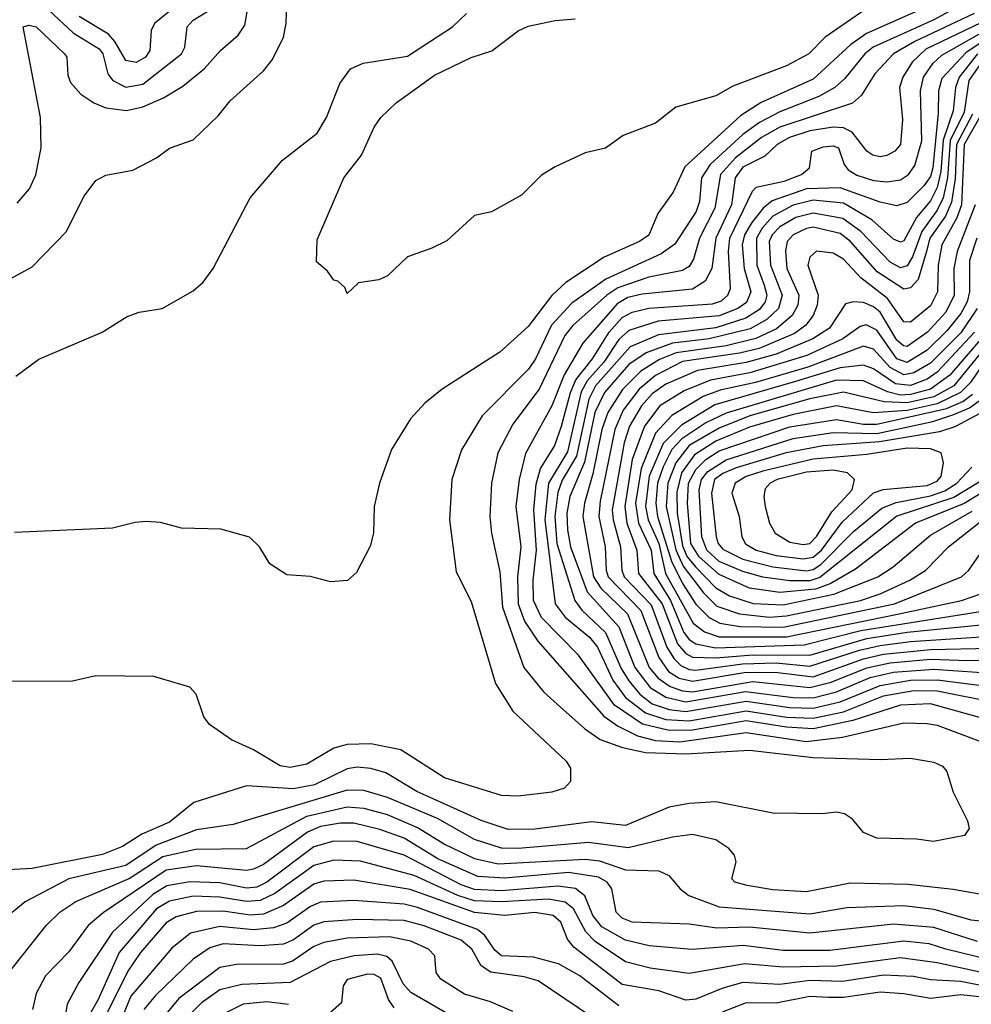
# Model space of a CAD drawing. Extents: x 997028 to 1115134, y 536408 to 618974.
# Tile 120 of 256: x 1018358 to 1021197, y 574520 to 577457. Entities that reach past the tile are written whole.
import ezdxf

# ---------------------------------------------------------------- set-up
doc = ezdxf.new("R2010")
doc.units = 0

msp = doc.modelspace()

# ---------------------------------------------------------------- linework, layer by layer
at = {"layer": '0CON10XD'}
for points in [[(1018350.3, 576909.7), (1018387.2, 576952.8), (1018406.2, 576993.8), (1018421.9, 577075), (1018419.8, 577165), (1018368, 577435), (1018385, 577440.9), (1018406.7, 577435), (1018491.8, 577355), (1018498.2, 577345), (1018501.4, 577291.4), (1018509.5, 577269.5), (1018540.8, 577235), (1018578.8, 577208.8), (1018615, 577194.2), (1018676.1, 577186.1), (1018725, 577196.7), (1018786.5, 577223.5), (1018845, 577258.9), (1018908.9, 577311.1), (1018956.5, 577365), (1019009.2, 577410.8), (1019029.4, 577440.6), (1019063.3, 577635)], [(1018223.6, 576626.4), (1018395, 576720), (1018496.1, 576823.9), (1018549.9, 576930.1), (1018585, 576976.7), (1018615, 576993.3), (1018695, 577008), (1018765.7, 577044.3), (1018805, 577073.8), (1018875, 577098), (1018949.8, 577170.2), (1018985.8, 577215), (1019085.4, 577304.6), (1019112, 577338), (1019145.4, 577405), (1019153.2, 577445), (1019157.9, 577605)], [(1018861.3, 577528.7), (1018760.2, 577445), (1018750.6, 577425), (1018746.4, 577365), (1018733.2, 577345), (1018705, 577328.8), (1018674.9, 577334.9), (1018642, 577392), (1018623.3, 577413.3), (1018535, 577466.3)], [(1021174.8, 577505), (1021085, 577456.7), (1020904.4, 577375), (1020879.4, 577355), (1020818.9, 577281.1), (1020789.8, 577255), (1020742, 577228), (1020625, 577181.5), (1020565, 577150.5), (1020515.2, 577114.8), (1020417.7, 577025), (1020392.2, 576985), (1020385.4, 576915), (1020376.2, 576885), (1020312.3, 576787.7), (1020271.2, 576758.8), (1020106.9, 576683.1), (1020005, 576611.6), (1019944.7, 576545.3), (1019896.8, 576445), (1019875.8, 576414.2), (1019737.3, 576275), (1019675.9, 576174.1), (1019646.9, 576085), (1019640.4, 575965), (1019660.2, 575810.2), (1019705, 575722), (1019777.2, 575477.2), (1019829.1, 575395), (1019988.6, 575245), (1020000.8, 575225), (1020001.2, 575185), (1019983.3, 575165), (1019945, 575152.9), (1019845, 575140.8), (1019795, 575142.7), (1019625, 575195.3), (1019495, 575278.8), (1019405, 575297), (1019335, 575295.6), (1019295.5, 575284.5), (1019215, 575236.7), (1019165, 575226.4), (1019135, 575231.2), (1019055, 575279.2), (1018989.5, 575309.5), (1018924.5, 575354.5), (1018907.4, 575377.4), (1018884.2, 575445), (1018865, 575466), (1018757.7, 575497.7), (1018585, 575500), (1018515, 575483.8), (1018175, 575483.3)], [(1021075, 577500.1), (1020884.4, 577415.6), (1020837.4, 577382.6), (1020725, 577279.7), (1020569.9, 577210.1), (1020509.2, 577170.8), (1020341.9, 577018.1), (1020307.3, 576942.7), (1020261.2, 576878.8), (1020235, 576813.9), (1020207.3, 576795), (1020101.2, 576748.8), (1019987.1, 576672.9), (1019945.8, 576634.2), (1019875, 576541.3), (1019790.6, 576465), (1019618.6, 576355), (1019566.7, 576313.3), (1019523.9, 576266.1), (1019466.7, 576175), (1019431.1, 576075), (1019415.7, 576005), (1019412.9, 575925), (1019403, 575887), (1019362.3, 575807.7), (1019335.9, 575784.1), (1019285, 575780), (1019225, 575796.2), (1019155, 575801.2), (1019104.3, 575834.3), (1019073.3, 575885), (1019043.6, 575913.6), (1018957.7, 575937.7), (1018840.5, 575940.5), (1018777.7, 575957.7), (1018735, 575960), (1018702.3, 575957.7), (1018635, 575940), (1018342.6, 575927.4)], [(1021205, 577475.3), (1021028.2, 577391.8), (1020964.3, 577355), (1020909, 577295), (1020868.8, 577231.2), (1020842.5, 577207.5), (1020625, 577136.2), (1020570.9, 577105), (1020493.6, 577045), (1020448.5, 576995), (1020431.6, 576895), (1020386.1, 576805), (1020367.8, 576742.2), (1020355, 576720.5), (1020335, 576708.6), (1020235, 576689.2), (1020142.6, 576657.4), (1020109.2, 576635), (1020008.1, 576545), (1019983.9, 576515), (1019907.2, 576355), (1019829.5, 576250.5), (1019783.8, 576165), (1019765.7, 576075), (1019760.5, 575975), (1019765.2, 575925), (1019789.9, 575809.9), (1019798.4, 575705), (1019861.6, 575525), (1019921.7, 575451.7), (1019961.3, 575415), (1020042.6, 575342.6), (1020089.9, 575309.9), (1020156.3, 575286.3), (1020225, 575271.8), (1020345, 575267.4), (1020535, 575278.3), (1020725, 575256.5), (1020925, 575250.4), (1021015, 575254.5), (1021085, 575242.9), (1021110.3, 575230.3), (1021123.3, 575215), (1021142.7, 575152.7), (1021185, 575067.5), (1021190, 575045), (1021175.9, 575024.1), (1021084.1, 575005.9), (1021033, 575013), (1020915, 575015.7), (1020875, 575032.5), (1020842.6, 575072.6), (1020818.6, 575088.6), (1020795, 575093.5), (1020751.3, 575088.7), (1020605, 575090), (1020434.1, 575124.1), (1020355, 575119.5), (1020295, 575108.8), (1020165, 575053.6), (1020065, 575064.1), (1019895, 575043), (1019815, 575041.9), (1019735, 575068.1), (1019542.7, 575155), (1019450.4, 575210.4), (1019405, 575223.8), (1019365, 575227.3), (1019335, 575222.8), (1019237.1, 575175), (1019175, 575163.4), (1019035, 575172.1), (1018877.5, 575122.5), (1018805, 575063.4), (1018722.4, 575027.6), (1018665, 574991), (1018605, 574967.3), (1018395.3, 574925.3), (1018305, 574920)], [(1018346, 576394), (1018415, 576444.5), (1018603.8, 576525), (1018678.3, 576571.7), (1018714.1, 576584.1), (1018783.3, 576595), (1018875, 576647.8), (1018905, 576674.4), (1018935.5, 576715), (1019045, 576925.7), (1019142.1, 577037.9), (1019245, 577118.6), (1019273.1, 577165), (1019313.2, 577266.8), (1019345, 577310), (1019382.9, 577327.1), (1019515, 577347.5), (1019649.5, 577435), (1019691.2, 577475)], [(1018445, 577484.8), (1018517.7, 577417.7), (1018595, 577370), (1018605.8, 577355), (1018621.2, 577295), (1018636, 577275), (1018675, 577255.9), (1018725, 577264.5), (1018840.6, 577355), (1018850.6, 577375), (1018858, 577435), (1018875, 577455.3), (1018936.8, 577493.2)], [(1020882.2, 577487.8), (1020760.8, 577405), (1020712.1, 577355), (1020645, 577319.2), (1020485, 577258.9), (1020435, 577229.4), (1020315, 577195.8), (1020255, 577148), (1020158.3, 577111.7), (1020105, 577074), (1020045, 577060), (1019955, 577018), (1019915, 576993.3), (1019855, 576933.3), (1019765, 576883.3), (1019715, 576872.5), (1019632.3, 576797.7), (1019587.5, 576775), (1019515, 576750), (1019455, 576692.5), (1019429.3, 576680.7), (1019368.3, 576671.7), (1019335, 576640), (1019328.3, 576658.3), (1019307, 576677), (1019295, 576680), (1019276.4, 576706.4), (1019243.3, 576735), (1019245, 576800), (1019324.4, 576985), (1019377.6, 577052.4), (1019415, 577135.8), (1019435.5, 577165), (1019481.2, 577208.8), (1019595, 577291.6), (1019705, 577343.9), (1019766, 577364), (1019845, 577423.5), (1019875, 577437.9), (1019955, 577454.6), (1020015, 577459.2)], [(1021225, 577447.2), (1021061.4, 577368.6), (1021020.4, 577329.6), (1020992, 577285), (1020982.5, 577255), (1020991, 577159), (1020985.2, 577085), (1020968.9, 577065), (1020945, 577052.2), (1020925, 577047.7), (1020902.5, 577052.5), (1020884.9, 577064.9), (1020841.2, 577121.2), (1020815, 577134), (1020785, 577135.8), (1020715, 577125.3), (1020654.2, 577105), (1020617.8, 577085), (1020580.6, 577049.4), (1020515, 577016.8), (1020491.9, 576985), (1020481.2, 576905), (1020434.2, 576805), (1020422.3, 576715), (1020402.9, 576677.1), (1020365, 576653.6), (1020215, 576638), (1020172.2, 576627.8), (1020140.3, 576609.7), (1020037.8, 576492.2), (1019982.6, 576397.4), (1019944.9, 576305.1), (1019866.6, 576163.4), (1019847.6, 576085), (1019837.5, 576005), (1019852.7, 575885), (1019842.6, 575795), (1019844.7, 575715), (1019863.4, 575663.4), (1019903.6, 575603.6), (1020100, 575380), (1020140.8, 575350.8), (1020201.4, 575321.4), (1020255, 575307.1), (1020326.9, 575303.1), (1020525, 575330.7), (1020704.5, 575304.5), (1020812.4, 575317.5), (1020995, 575359.4), (1021065, 575358.3), (1021095, 575353), (1021275, 575285.6)], [(1021335, 575344.4), (1021075, 575416.6), (1020985, 575412.4), (1020842.8, 575367.2), (1020725, 575341.6), (1020645, 575346.4), (1020525, 575365.4), (1020365, 575338), (1020295, 575336.8), (1020216, 575356), (1020132.7, 575412.7), (1020025, 575561.7), (1019914.2, 575674.2), (1019890.8, 575725), (1019889.5, 575785), (1019899.7, 575875), (1019891.3, 575995), (1019898.3, 576071.7), (1019911.9, 576118.1), (1019953.3, 576185), (1019974.2, 576245), (1020000.8, 576345), (1020016.8, 576383.2), (1020066.5, 576445), (1020116.7, 576525), (1020155, 576568.6), (1020185, 576584.6), (1020235, 576596.4), (1020425, 576609.6), (1020451.2, 576618.8), (1020470.6, 576635), (1020478.2, 576655), (1020472.2, 576765), (1020475.9, 576805), (1020544.3, 576945.7), (1020555, 576957.6), (1020638.2, 576975), (1020690, 576995), (1020713.8, 577015), (1020721.1, 577065), (1020755, 577077.6), (1020785, 577080.5), (1020800.4, 577075), (1020817.8, 577025), (1020829.1, 577009.1), (1020855, 576993.5), (1020905, 576976.7), (1020945, 576973.5), (1020985, 576979.6), (1021009, 576995), (1021028.2, 577021.8), (1021048.9, 577095), (1021044.9, 577245), (1021054.2, 577285.8), (1021083, 577327), (1021108.8, 577351.2), (1021257.7, 577435)], [(1021280.7, 577425), (1021181, 577359), (1021108.5, 577281.5), (1021099, 577245), (1021098.1, 577178.1), (1021081.6, 577015), (1021075, 576989.5), (1021055, 576960.9), (1021005, 576911.5), (1020975, 576901.4), (1020925, 576912.3), (1020805, 576954.9), (1020705, 576952.6), (1020603, 576917), (1020575.5, 576894.5), (1020541.5, 576851.5), (1020519.8, 576815), (1020513.1, 576785), (1020518.9, 576715), (1020539.4, 576645), (1020526.3, 576613.7), (1020500, 576595), (1020445, 576573.7), (1020262.7, 576557.3), (1020175, 576529.5), (1020145, 576503.1), (1020100.6, 576435), (1020050.5, 576379.5), (1020033.1, 576346.9), (1019991.8, 576168.2), (1019935.8, 576075), (1019924.3, 575965), (1019955.5, 575715), (1019985.2, 575675), (1020057.5, 575615), (1020081.2, 575585), (1020127.5, 575487.5), (1020165.6, 575435.6), (1020225, 575389.8), (1020285, 575369.6), (1020355, 575365.9), (1020525, 575395.4), (1020645, 575377.1), (1020725, 575373.7), (1020815, 575392.8), (1020935, 575440.5), (1021025, 575456), (1021095, 575455.1), (1021265, 575421.7)], [(1021214.9, 577355), (1021160.5, 577285), (1021149.8, 577255), (1021142.2, 577185), (1021112.5, 577097.5), (1021106.1, 577003.9), (1021095, 576956.1), (1021075, 576917), (1021033.1, 576866.9), (1020995, 576797.1), (1020985, 576793.5), (1020965, 576802.3), (1020899.5, 576859.5), (1020815, 576909.1), (1020725, 576918.3), (1020665, 576903.9), (1020605, 576870.7), (1020572.7, 576835), (1020555.7, 576805), (1020557.1, 576725), (1020578.9, 576665), (1020586.7, 576635), (1020581.9, 576615), (1020565, 576592.9), (1020523.6, 576566.4), (1020435, 576537.8), (1020263.5, 576516.5), (1020178.7, 576481.3), (1020075.3, 576365), (1020055.5, 576325), (1020019.2, 576155), (1019976.5, 576083.5), (1019963.2, 576046.8), (1019954.3, 575975), (1019960.2, 575895), (1020014.2, 575724.2), (1020035, 575695.5), (1020105, 575628.9), (1020152.2, 575522.2), (1020175.4, 575484.6), (1020207.6, 575445), (1020245, 575416.7), (1020295, 575399.2), (1020345, 575393.3), (1020525, 575424.3), (1020655, 575405.4), (1020725, 575403.7), (1020805, 575422), (1020925, 575471.4), (1021015, 575486.8), (1021095, 575487.9), (1021275, 575465.5)], [(1021241.3, 577348.7), (1021189.2, 577275), (1021175, 577180.5), (1021134, 577096), (1021126.1, 576985), (1021113, 576925), (1021095, 576888.5), (1021048.6, 576825), (1021020.9, 576749.1), (1021005, 576722.6), (1020985, 576716.9), (1020955, 576734.1), (1020867.1, 576825), (1020813.6, 576863.6), (1020725, 576879.4), (1020673.4, 576866.6), (1020625, 576839.4), (1020602.8, 576815), (1020593.8, 576795), (1020597.4, 576725), (1020632.7, 576635), (1020621.2, 576595), (1020587.2, 576562.8), (1020537, 576535), (1020414.5, 576505.4), (1020305, 576491.6), (1020226.7, 576463.3), (1020175, 576428.7), (1020102.3, 576345), (1020074.1, 576285), (1020043.3, 576136.7), (1019999.1, 576035), (1019990.6, 575985), (1019991.8, 575935), (1020000.7, 575885), (1020050.9, 575750.9), (1020145, 575646.5), (1020193.2, 575525), (1020238.9, 575465), (1020285, 575436), (1020345, 575422.1), (1020523, 575453), (1020665, 575435.4), (1020725, 575434.5), (1020795, 575452.2), (1020895, 575494.8), (1020965, 575511.3), (1021085, 575520.2), (1021285, 575506.1)], [(1021200.3, 577175), (1021152.4, 577085), (1021148.3, 576981.7), (1021137.9, 576912.1), (1021119.4, 576870.6), (1021073.2, 576805), (1021062.2, 576762.2), (1021037.8, 576682.2), (1021015, 576656.7), (1020995, 576652.8), (1020915.8, 576705), (1020836.1, 576795), (1020805, 576819.5), (1020725, 576837.8), (1020705, 576834.4), (1020665.7, 576815), (1020647, 576795), (1020642.6, 576767.4), (1020646.8, 576715), (1020682.6, 576635), (1020679.2, 576605), (1020662.7, 576575), (1020615.9, 576535), (1020553.7, 576506.3), (1020465.4, 576484.6), (1020316.4, 576463.6), (1020266.5, 576443.5), (1020211, 576409), (1020156.1, 576353.9), (1020112.3, 576285), (1020094.9, 576235.1), (1020068.1, 576101.9), (1020043.1, 576015), (1020038.2, 575975), (1020070, 575795), (1020091.3, 575761.3), (1020171.4, 575685), (1020235.8, 575525), (1020262.6, 575492.6), (1020298.4, 575468.4), (1020335, 575455.1), (1020365, 575452.4), (1020545, 575483), (1020715, 575464.8), (1020778.7, 575481.3), (1020885, 575523.5), (1020955, 575539), (1021075, 575549.5), (1021185.9, 575545.9), (1021282.8, 575547.2)], [(1021221.2, 577165), (1021175.3, 577085), (1021167.9, 576905), (1021153.9, 576866.1), (1021109.2, 576785), (1021098.1, 576725), (1021095.4, 576645), (1021075, 576603.9), (1021015, 576554.3), (1020995, 576555.3), (1020946.4, 576625), (1020866.7, 576686.7), (1020815, 576742.8), (1020785, 576760.7), (1020735, 576766.2), (1020715, 576748.5), (1020708.7, 576725), (1020739.8, 576635), (1020736.5, 576605), (1020724.8, 576575), (1020701.6, 576545), (1020669.4, 576520.6), (1020563.5, 576476.5), (1020505, 576462.2), (1020335, 576437), (1020255, 576395.5), (1020206.1, 576355), (1020158, 576292), (1020132.8, 576235), (1020089.3, 576020.7), (1020085.9, 575975), (1020104.9, 575885), (1020107.4, 575815), (1020113.9, 575795), (1020210.9, 575695), (1020264.5, 575554.5), (1020293.2, 575513.2), (1020325, 575493.5), (1020365, 575484.3), (1020525, 575510.9), (1020619.8, 575510.2), (1020725, 575497.3), (1020875, 575550.6), (1020935, 575564.1), (1021075, 575578.1), (1021255, 575582.8)], [(1021208, 576905), (1021154.2, 576765.8), (1021144.7, 576715), (1021145.8, 576635), (1021120.5, 576585), (1021066.2, 576525), (1021005, 576482.4), (1020994.4, 576484.4), (1020975, 576501.5), (1020924.4, 576584.4), (1020905, 576600.9), (1020875, 576613.2), (1020844.3, 576615.7), (1020821, 576609), (1020773.4, 576536.7), (1020724.3, 576505), (1020615, 576458.8), (1020525, 576434.6), (1020379.7, 576410.3), (1020285, 576369.4), (1020245, 576341.4), (1020213, 576305), (1020176.7, 576245), (1020161.1, 576195), (1020125.7, 575995), (1020128.2, 575965), (1020150.3, 575885), (1020153.7, 575815), (1020161.5, 575795), (1020241.7, 575711.7), (1020288.7, 575585), (1020310.3, 575550.3), (1020330.5, 575530.5), (1020355, 575518.8), (1020375, 575517.3), (1020513.8, 575536.2), (1020615, 575538.3), (1020715, 575528.4), (1020863, 575577), (1020925, 575590.7), (1021015, 575602.8), (1021226.3, 575616.3)], [(1021213.2, 576805), (1021191.3, 576738.7), (1021191.2, 576645), (1021184.1, 576615), (1021165, 576580.3), (1021125, 576529.7), (1021065, 576471.4), (1021005, 576434), (1020975, 576445.6), (1020915, 576530.6), (1020883.1, 576546.9), (1020865, 576542.1), (1020813.9, 576505), (1020705.7, 576455), (1020536, 576404), (1020418.7, 576381.3), (1020340, 576350), (1020267.9, 576305), (1020221.3, 576245), (1020185.1, 576144.9), (1020163.2, 576005), (1020168.8, 575955), (1020198.7, 575875), (1020203.9, 575805), (1020274.3, 575715), (1020320.2, 575595), (1020345, 575567), (1020365, 575556.1), (1020435, 575553.5), (1020545, 575563), (1020715, 575561.4), (1020885, 575611.3), (1021005, 575630.4), (1021235, 575652.8)], [(1021214.2, 576595), (1021165, 576523.2), (1021075, 576432.1), (1021025, 576404), (1020995, 576398.1), (1020955, 576419.5), (1020905, 576473.8), (1020875, 576483), (1020709.2, 576420.8), (1020552.8, 576375), (1020447.9, 576352.1), (1020397.1, 576332.9), (1020303.8, 576276.2), (1020255, 576223.4), (1020211.4, 576118.6), (1020195.1, 576015.1), (1020203.4, 575955), (1020241.8, 575875), (1020249.2, 575805), (1020299.6, 575725), (1020339.6, 575629.6), (1020355, 575608.3), (1020374.8, 575595), (1020433.6, 575583.6), (1020697.9, 575592.1), (1020866.8, 575635), (1021255, 575697)], [(1021306.8, 576563.2), (1021145, 576364.7), (1021085, 576332.1), (1021005, 576313.7), (1020936.8, 576316.8), (1020815, 576345.5), (1020715, 576325.9), (1020535.7, 576275), (1020445, 576238.8), (1020355, 576186.8), (1020314.8, 576135.2), (1020291, 576075), (1020286, 576005), (1020315.5, 575875.5), (1020337.2, 575827.2), (1020397.5, 575747.5), (1020437.8, 575707.8), (1020505.2, 575685.2), (1020594.9, 575674.9), (1020645, 575679.2), (1020866.2, 575725), (1020925, 575744.1), (1021013.5, 575785), (1021060.8, 575815), (1021128.9, 575885), (1021345, 576055.3)], [(1021242.5, 576525), (1021132.9, 576397.1), (1021075, 576355.2), (1021015, 576338.6), (1020985, 576337.3), (1020946.8, 576346.8), (1020875, 576379.4), (1020795, 576381.4), (1020465, 576283.8), (1020405, 576254.3), (1020332.8, 576207.2), (1020303.6, 576175), (1020277, 576123), (1020261, 576075), (1020255.1, 576015), (1020260.4, 575975), (1020302.4, 575842.4), (1020335.6, 575775), (1020375, 575713.9), (1020415, 575673.6), (1020446.7, 575656.7), (1020507.4, 575647.4), (1020635, 575645.2), (1020967.1, 575715), (1021167.3, 575795), (1021189.7, 575815), (1021287, 575955)], [(1021206, 576525), (1021094.7, 576405.3), (1021064.8, 576385), (1021015, 576365.7), (1020970.6, 576370.6), (1020905, 576415.9), (1020875, 576426.1), (1020805, 576418.8), (1020671.9, 576378.1)], [(1021247.3, 576452.7), (1021194.7, 576375), (1021164.9, 576345), (1021095, 576311.3), (1021005, 576291.6), (1020903.9, 576283.9), (1020795, 576304.7), (1020665, 576279), (1020535, 576241.1), (1020435, 576200), (1020370.5, 576159.5), (1020332.2, 576105), (1020318.1, 576048.1), (1020319.1, 575985), (1020335, 575887.6), (1020349.5, 575855), (1020375, 575823.6), (1020435, 575762), (1020475, 575738.5), (1020546, 575716), (1020635, 575711.9), (1020786.6, 575743.4), (1020917.6, 575795), (1020963.2, 575825), (1021075, 575919.7), (1021199.4, 575990.6)], [(1020671.9, 576378.1), (1020431.9, 576308.1), (1020332, 576248), (1020277.5, 576192.5), (1020236.1, 576095), (1020225.1, 576005), (1020232.8, 575965), (1020265, 575894.8), (1020284.9, 575805), (1020367.4, 575657.4), (1020400.9, 575630.9), (1020445, 575616.2), (1020645, 575616.1), (1020976.6, 575683.4), (1021167.5, 575725), (1021225, 575744.4)], [(1021315, 576098.1), (1021175, 576013.7), (1021030.5, 575955), (1020851.6, 575818.4), (1020775.2, 575774.8), (1020731.4, 575758.6), (1020625, 575748.2), (1020535, 575761.5), (1020445, 575802.1), (1020384.6, 575854.6), (1020359.7, 575895), (1020349.9, 576015), (1020352.7, 576075), (1020374.5, 576115.5), (1020404.4, 576145.6), (1020445, 576170.8), (1020655, 576242.5), (1020795, 576264.1), (1020875, 576250.3), (1020915, 576250.7), (1021122.7, 576297.3), (1021171.4, 576318.6), (1021200.3, 576339.7)], [(1020655, 575782.9), (1020574.6, 575794.6), (1020515, 575811.1), (1020445, 575841.4), (1020407.8, 575875), (1020393.2, 575915), (1020384.4, 576055), (1020391.8, 576085), (1020410.8, 576109.2), (1020465, 576144), (1020665, 576207.8), (1020785, 576225.8), (1020915, 576222.7), (1021081.6, 576258.4), (1021145, 576279), (1021190.8, 576299.2), (1021220.2, 576319.8)], [(1021238.6, 576291.4), (1021147.8, 576242.2), (1021102, 576228), (1020922.5, 576197.5), (1020755, 576186), (1020644.6, 576165)], [(1020695, 575848.5), (1020725, 575854.3), (1020749.7, 575875), (1020811.4, 575958.6), (1020905, 576045.6), (1020934, 576056), (1021065, 576067.3), (1021095, 576080.6), (1021106.6, 576095), (1021113.6, 576135), (1021106.4, 576165), (1021075, 576177.4), (1021005, 576179), (1020885, 576160), (1020725, 576146), (1020575, 576110.7), (1020525, 576094.2), (1020492, 576075), (1020482.6, 576045), (1020504.4, 575975), (1020512.2, 575915), (1020523.5, 575893.5), (1020554.7, 575875), (1020615, 575858.5), (1020695, 575848.5)], [(1020644.6, 576165), (1020495, 576119.9), (1020455, 576103.7), (1020430.9, 576085), (1020421.2, 576045), (1020435.7, 575915), (1020441.2, 575895), (1020455, 575878), (1020515, 575848.1), (1020605, 575825.3), (1020705, 575813.1), (1020725, 575817.3), (1020748.1, 575831.9), (1020845, 575930.6), (1020929.8, 576000.2), (1020972.7, 576017.3), (1021075, 576037), (1021117.9, 576052.1), (1021153.9, 576075), (1021198.1, 576121.9)], [(1020695, 575891.6), (1020715, 575894.9), (1020735, 575916), (1020780.5, 575989.5), (1020841.6, 576055), (1020847.9, 576085), (1020826.9, 576105), (1020785, 576113.2), (1020705, 576107.8), (1020617.2, 576085), (1020597.1, 576075), (1020582, 576058), (1020577.7, 576035), (1020582, 576005), (1020595, 575955.6), (1020611.8, 575925), (1020655, 575898.7), (1020695, 575891.6)], [(1021252.8, 576097.2), (1021145, 576032.3), (1020975, 575976.1), (1020745, 575793), (1020715, 575783), (1020655, 575782.9)], [(1021255, 574842.4), (1021142.9, 574862.9), (1021008.1, 574878.1), (1020835, 574881.6), (1020705, 574855.6), (1020605, 574861.5), (1020528, 574875), (1020491.2, 574885), (1020482, 574895), (1020495.6, 574945), (1020490.5, 574965), (1020473.5, 574985), (1020435, 575010.9), (1020365, 575026.7), (1020305, 575018.9), (1020172.7, 574987.3), (1020055, 575002.8), (1019845, 574985.4), (1019795, 574986.2), (1019715, 575011.8), (1019604.5, 575074.5), (1019455, 575137.4), (1019385, 575157.8), (1019335, 575159.3), (1018995, 575057), (1018885, 575040.3), (1018764.9, 574995.1), (1018675, 574934.7), (1018505, 574894.6), (1018373.9, 574826.1), (1018324.7, 574785)], [(1018316.7, 574603.3), (1018436.8, 574755), (1018477.5, 574795), (1018525, 574827.1), (1018685, 574895.3), (1018785, 574960.7), (1018882.8, 574982.8), (1019035, 574985.2), (1019215, 575081), (1019335, 575109.5), (1019385, 575105.4), (1019454, 575086), (1019547.1, 575047.1), (1019626.7, 574996.7), (1019715, 574955.1), (1019785, 574939.3), (1020045, 574953), (1020087.9, 574947.9), (1020165, 574921.5), (1020265, 574918.6), (1020294.8, 574904.8), (1020328, 574865), (1020354.5, 574844.5), (1020445, 574810.8), (1020715, 574790.1), (1020825, 574808.8), (1020995, 574815.2), (1021084.6, 574804.6), (1021195, 574771.9), (1021275.6, 574764.4)], [(1021215, 574707.6), (1021085, 574749.2), (1020965, 574759.6), (1020715, 574732.6), (1020535, 574750.6), (1020437.2, 574747.2), (1020355, 574759.6), (1020185, 574765.6), (1020155, 574777), (1020137.1, 574795), (1020124.8, 574865), (1020110.5, 574885), (1020085, 574899.7), (1019995, 574913.1), (1019805, 574896.1), (1019725, 574901.7), (1019605, 574953.8), (1019504.4, 575015.6), (1019431.8, 575041.8), (1019355, 575060.5), (1019315, 575060.9), (1019255, 575050.8), (1019216.3, 575033.7), (1019085, 574937.7), (1019055, 574923), (1019035, 574919.9), (1018885, 574933.2), (1018795, 574920), (1018606.9, 574793.1), (1018562.5, 574755), (1018505, 574677.3), (1018435.3, 574605), (1018407.4, 574552.6), (1018396.6, 574505)], [(1021255, 574652.5), (1021120.4, 574685), (1021070.6, 574700.6), (1020995, 574709.1), (1020775, 574680.9), (1020635, 574681.3), (1020516.2, 574696.2), (1020364.1, 574684.1), (1020235.6, 574694.4), (1020165, 574711.4), (1020095, 574751.7), (1020067.8, 574785), (1020043.7, 574843.7), (1020015.5, 574865.5), (1019963.1, 574873.1), (1019795, 574859), (1019715, 574862.7), (1019675, 574877.1), (1019504.7, 574964.7), (1019365, 575005.7), (1019295, 575007), (1019235, 574989.6), (1019095, 574884.6), (1019065, 574869.4), (1019035, 574867.1), (1018955, 574882.7), (1018865.4, 574885.4), (1018796.5, 574873.5), (1018755, 574847.8), (1018634.7, 574735.3), (1018534.3, 574585.7), (1018499.5, 574520.5), (1018479.8, 574400.2)], [(1021255, 574609.3), (1021095, 574643.6), (1020985, 574658.9), (1020795, 574634), (1020635, 574630.7), (1020521.5, 574641.5), (1020355, 574612.2), (1020238.2, 574628.1), (1020165, 574647), (1020075, 574707.3), (1020046.4, 574736.4), (1020009.5, 574805), (1019985, 574825.1), (1019935, 574834.3), (1019795, 574826.2), (1019715, 574829.3), (1019665, 574844.9), (1019535, 574904.4), (1019375, 574947.5), (1019295, 574950.1), (1019235, 574934), (1019118.7, 574851.3), (1019075, 574829.9), (1019035, 574826.9), (1018955, 574840), (1018875, 574842.5), (1018805, 574828.2), (1018766.5, 574805), (1018655.1, 574675), (1018592.1, 574535), (1018553.5, 574466.5)], [(1021255, 574570.7), (1021165, 574588.5), (1021075, 574592.9), (1021023.8, 574603.8), (1020935, 574607.6), (1020812, 574588), (1020715, 574591.2), (1020625, 574579.2), (1020515, 574585.2), (1020455, 574568.8), (1020375, 574536), (1020345, 574533.1), (1020265, 574560.8), (1020155, 574579.3), (1020010.8, 574690.8), (1019992.3, 574715), (1019972.3, 574765), (1019949.1, 574785), (1019895, 574793.9), (1019805, 574784.8), (1019715, 574794.3), (1019522.9, 574862.9), (1019355, 574890.7), (1019265, 574887.2), (1019235, 574878.6), (1019145, 574815.1), (1019085, 574789.2), (1019045, 574785.9), (1018965, 574798.1), (1018885, 574797.6), (1018825, 574781.6), (1018795, 574763.1), (1018718.4, 574675), (1018680.3, 574619.7), (1018585, 574426.9)], [(1020145, 574516.2), (1020029.2, 574605), (1019965, 574640.8), (1019890.6, 574660.6), (1019795, 574665.2), (1019775, 574682.3), (1019745.3, 574725.3), (1019723.2, 574743.2), (1019545, 574809.5), (1019505, 574819.4), (1019355, 574830.3), (1019255, 574825.2), (1019225, 574812.4), (1019155, 574762.1), (1019115, 574748.5), (1019055, 574742.2), (1018955, 574752.9), (1018867.3, 574732.7), (1018812.1, 574687.9), (1018689.7, 574545), (1018628.2, 574395)], [(1020063.3, 574483.3), (1019905, 574590.3), (1019862.7, 574602.7), (1019763.3, 574616.7), (1019734.8, 574634.8), (1019707.1, 574685), (1019675, 574711.4), (1019565, 574754.6), (1019505, 574769.9), (1019365, 574773), (1019265, 574766.3), (1019235, 574756.5), (1019175, 574712.3), (1019145, 574699.6), (1019074.9, 574695.1), (1018965, 574701.1), (1018925, 574688.5), (1018875.1, 574654.9), (1018763, 574547), (1018727.8, 574505)], [(1019829.3, 574499.3), (1019762.7, 574527.3), (1019685, 574551), (1019614.6, 574595), (1019600, 574615), (1019596.4, 574665), (1019577.5, 574685), (1019525, 574708.8), (1019461.3, 574721.3), (1019335, 574717.8), (1019265, 574704.9), (1019235, 574692.9), (1019171.3, 574648.7), (1019145, 574639.7), (1019005, 574639.5), (1018955, 574630.2), (1018832.7, 574537.3), (1018788.8, 574485)], [(1019732.7, 574435), (1019525, 574555.6), (1019501.6, 574581.6), (1019469.4, 574649.4), (1019452.9, 574662.9), (1019425, 574670.1), (1019355.4, 574664.6), (1019285, 574648.1), (1019165, 574585.5), (1019020.8, 574579.2), (1018955, 574563.7), (1018899.8, 574525), (1018855, 574479)], [(1022129.5, 574515), (1022096.2, 574545), (1022025, 574587.3), (1021985, 574598.4), (1021785, 574618.1), (1021715, 574620.1), (1021622.6, 574612.6), (1021525, 574591.7), (1021365, 574545.2), (1021295, 574534.4), (1021165, 574548.5), (1021075, 574537.3), (1020995, 574551.4), (1020925, 574556.2), (1020815, 574540.7), (1020770.6, 574540.6), (1020715, 574543.7), (1020615, 574523.8), (1020525, 574524.8), (1020453.2, 574496.8)], [(1019475, 574510.3), (1019458.3, 574535), (1019435, 574598.2), (1019415, 574609.2), (1019395, 574610.6), (1019335.3, 574594.7), (1019322.5, 574575), (1019317.5, 574525), (1019285, 574495.9)], [(1019159.8, 574519.8), (1019095, 574527.7), (1019025, 574521.3), (1018972.9, 574495)]]:
    msp.add_lwpolyline(points, dxfattribs=at)

doc.saveas('drawing.dxf')
